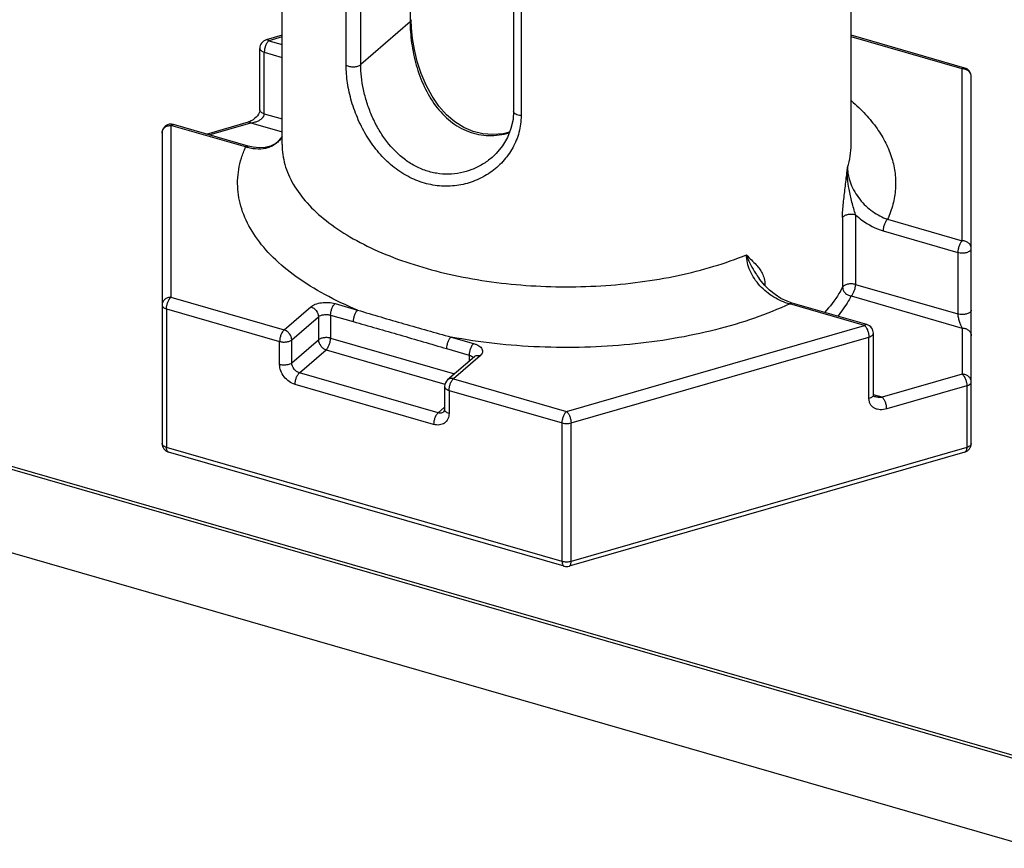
# Model space of a CAD drawing. Header units: millimetres. Extents: x 0 to 420, y 0 to 297.
# Tile 10 of 85: x 98 to 109, y 70 to 79. Entities that reach past the tile are written whole.
import ezdxf

# ---------------------------------------------------------------- set-up
doc = ezdxf.new("R2010")
doc.units = ezdxf.units.MM
doc.header["$LTSCALE"] = 23.1
doc.layers.add('0000242733_2_KÖRPERKANTE', color=7, linetype='CONTINUOUS')
doc.layers.add('0000434254_2_KÖRPERKANTE', color=7, linetype='CONTINUOUS')

msp = doc.modelspace()

# ---------------------------------------------------------------- linework, layer by layer
at = {"layer": '0000242733_2_KÖRPERKANTE', "color": 7, "linetype": 'Continuous'}
msp.add_line((61.6545, 84.4939), (147.8568, 59.6095), dxfattribs=at)
at = {"layer": '0000242733_2_KÖRPERKANTE', "color": 9, "linetype": 'Continuous'}
for p, q in [((61.599, 84.475), (147.8265, 59.5832)), ((147.0733, 58.8613), (60.7855, 83.7704))]:
    msp.add_line(p, q, dxfattribs=at)
at = {"layer": '0000434254_2_KÖRPERKANTE', "color": 7, "linetype": 'Continuous'}
for p, q in [((100.5371, 77.7667), (100.5371, 86.5136)), ((106.9371, 77.7667), (106.9371, 86.5136)), ((103.1406, 84.9836), (103.1406, 78.142)), ((100.5371, 78.9966), (100.3594, 78.9453)), ((108.2149, 78.6278), (106.9371, 78.9966)), ((100.2871, 78.1564), (100.2871, 78.8492)), ((108.2871, 74.4036), (108.2871, 78.5317)), ((100.1555, 77.75), (99.3149, 77.9927)), ((99.6871, 77.8852), (100.1594, 78.0216)), ((99.1871, 77.8966), (99.1871, 74.4036)), ((105.9025, 76.2606), (105.9025, 76.2605)), ((107.1149, 75.741), (106.2743, 75.9837)), ((107.1871, 74.9521), (107.1871, 75.6449)), ((102.6993, 75.3806), (102.3993, 75.1208)), ((102.3648, 75.0452), (102.3648, 74.7854)), ((103.7094, 73.023), (99.2594, 74.3076)), ((108.2149, 74.3076), (103.7649, 73.023))]:
    msp.add_line(p, q, dxfattribs=at)
at = {"layer": '0000434254_2_KÖRPERKANTE', "color": 9, "linetype": 'Continuous'}
for p, q in [((101.9767, 85.6933), (101.9767, 79.1474)), ((101.2579, 78.6604), (101.2579, 85.502)), ((101.422, 78.667), (101.422, 85.5086)), ((103.2246, 84.9342), (103.2246, 78.0926)), ((101.9767, 79.1474), (101.422, 78.667)), ((100.5371, 78.9791), (100.3871, 78.9358)), ((108.1871, 78.6183), (106.9371, 78.9791)), ((100.3871, 78.9358), (100.5371, 78.8925)), ((100.3371, 78.1131), (100.3371, 78.8059)), ((100.3371, 78.8059), (100.5371, 78.7482)), ((108.1871, 76.6842), (108.1871, 78.6183)), ((100.3371, 78.1131), (100.5371, 78.0554)), ((99.2871, 77.9832), (99.2871, 76.0491)), ((100.1277, 77.7406), (99.2871, 77.9832)), ((99.7174, 77.8765), (100.1871, 78.0121)), ((100.1871, 78.0121), (100.5371, 77.911)), ((106.9867, 76.9778), (106.9867, 76.1936)), ((106.8397, 76.9468), (106.8397, 76.1625)), ((107.3465, 76.9268), (108.1871, 76.6842)), ((107.2965, 76.7969), (108.1371, 76.5543)), ((108.1371, 76.5543), (108.1371, 75.8614)), ((105.9601, 76.1872), (105.967, 76.191)), ((105.967, 76.191), (105.967, 76.1804)), ((106.9867, 76.1936), (108.1371, 75.8614)), ((99.2871, 76.0491), (100.5595, 75.6818)), ((101.1327, 75.9782), (101.3871, 75.9048)), ((107.0871, 75.7315), (106.2465, 75.9742)), ((106.9367, 76.0636), (108.1871, 75.7027)), ((99.2371, 75.9192), (99.2371, 74.3603)), ((99.2371, 75.9192), (100.5095, 75.5519)), ((100.5595, 75.6818), (100.8595, 75.9416)), ((100.6461, 75.5702), (100.9461, 75.83)), ((100.9461, 75.83), (100.9461, 75.5702)), ((101.0827, 75.8483), (101.0827, 75.5885)), ((101.0827, 75.8483), (101.3371, 75.7748)), ((103.7371, 74.7645), (107.0871, 75.7315)), ((108.1871, 75.7027), (108.1871, 75.1831)), ((100.5095, 75.2921), (100.5095, 75.5519)), ((100.6461, 75.3104), (100.6461, 75.5702)), ((100.6461, 75.3104), (100.9461, 75.5702)), ((101.0827, 75.5885), (102.4752, 75.1865)), ((102.4371, 75.6016), (102.6916, 75.5282)), ((103.7871, 74.6346), (107.1371, 75.6016)), ((107.1371, 74.9088), (107.1371, 75.6016)), ((100.7327, 75.1988), (101.0327, 75.4586)), ((101.0327, 75.4586), (102.3691, 75.0728)), ((102.3871, 75.4717), (102.6416, 75.3983)), ((102.7648, 75.3916), (102.4648, 75.1318)), ((102.6416, 75.3983), (102.6416, 75.3306)), ((102.6846, 75.3733), (102.6871, 75.3697)), ((102.2916, 74.7488), (100.7327, 75.1988)), ((102.4648, 75.1318), (103.7371, 74.7645)), ((108.1871, 75.1831), (107.2871, 74.9233)), ((102.2416, 74.6189), (100.6827, 75.0689)), ((102.4148, 75.0019), (102.4148, 74.7421)), ((102.4148, 75.0019), (103.6871, 74.6346)), ((108.2371, 75.0532), (107.3371, 74.7934)), ((108.2371, 75.0532), (108.2371, 74.3603)), ((107.2871, 74.9233), (107.1871, 74.9521)), ((102.3648, 74.8122), (102.2916, 74.7488)), ((103.6871, 73.0757), (103.6871, 74.6346)), ((103.7871, 73.0757), (103.7871, 74.6346)), ((103.6871, 73.0757), (99.2371, 74.3603)), ((108.2371, 74.3603), (103.7871, 73.0757))]:
    msp.add_line(p, q, dxfattribs=at)
at = {"layer": '0000434254_2_KÖRPERKANTE', "color": 7, "linetype": 'Continuous'}
for points in [[(103.0954, 77.906), (103.0245, 77.8885), (102.908, 77.8789), (102.7945, 77.8881), (102.685, 77.9154), (102.5802, 77.9604), (102.4808, 78.0229), (102.3873, 78.1028), (102.3012, 78.1993), (102.2236, 78.3114), (102.1561, 78.4362), (102.1005, 78.5685), (102.0572, 78.7028), (102.0255, 78.8352), (102.0044, 78.962), (101.993, 79.0801), (101.9901, 79.1724)], [(100.2871, 78.1564), (100.2871, 78.1535), (100.2852, 78.1411), (100.2801, 78.1254), (100.2716, 78.1083), (100.2599, 78.091), (100.2455, 78.0744), (100.2289, 78.059), (100.2105, 78.0455), (100.1907, 78.034), (100.1695, 78.0248), (100.1594, 78.0216)], [(103.1406, 78.142), (103.1343, 78.05), (103.1114, 77.9464), (103.0718, 77.8463), (103.0158, 77.7521), (102.9448, 77.6666), (102.8986, 77.6229)], [(100.5371, 77.859), (100.5347, 77.854), (100.5009, 77.8112), (100.4578, 77.7765), (100.4058, 77.7508), (100.3459, 77.7352), (100.2804, 77.7307), (100.2118, 77.7371), (100.1555, 77.75)], [(106.2743, 75.9837), (106.2174, 76.0034), (106.1479, 76.0368), (106.0811, 76.0791), (106.0184, 76.1292), (105.9615, 76.1859), (105.9117, 76.2476), (105.9025, 76.2605)], [(107.204, 74.9298), (107.202, 74.9304), (107.1956, 74.9332), (107.1923, 74.9356), (107.1905, 74.9376), (107.1892, 74.94), (107.1879, 74.944), (107.1872, 74.9504), (107.1871, 74.9521)]]:
    msp.add_lwpolyline(points, dxfattribs=at)
for centre, start, end in [((100.3871, 78.8492), 106.1017, 180), ((108.1871, 78.5317), 0, 73.89794), ((99.2871, 77.8966), 73.9045, 180), ((107.0871, 75.6449), 359.99606, 73.89789), ((102.4648, 75.0452), 130.88618, 180), ((99.2871, 74.4036), 180, 253.90182), ((108.1871, 74.4036), 286.09818, 360), ((103.7371, 73.119), 253.89789, 286.10407)]:
    msp.add_arc(centre, 0.1, start, end, dxfattribs=at)
at = {"layer": '0000434254_2_KÖRPERKANTE', "color": 9, "linetype": 'Continuous'}
for centre, radius, start, end in [((108.1871, 78.5029), 0.1154, 84.43496, 90.00015), ((100.2932, 78.2462), 0.532, 251.87858, 254.50964)]:
    msp.add_arc(centre, radius, start, end, dxfattribs=at)
for points, knots in [([(101.9901, 79.1724), (101.9901, 79.1679), (101.9873, 79.1582), (101.9806, 79.1508), (101.9767, 79.1474)], [0, 0, 0, 0, 0.4607765, 1, 1, 1, 1]), ([(101.9767, 79.1474), (101.9767, 79.1088), (101.9799, 79.0293), (101.9977, 78.8657), (102.0413, 78.6582), (102.1283, 78.4184), (102.2542, 78.2009), (102.3955, 78.0507), (102.5276, 77.961), (102.634, 77.9108), (102.7464, 77.879), (102.8623, 77.8661), (102.9788, 77.872), (103.0551, 77.8877), (103.0925, 77.8983)], [0, 0, 0, 0, 0.0596315, 0.1226846, 0.2539675, 0.3860732, 0.5150662, 0.6396467, 0.7005741, 0.7607852, 0.8205731, 0.8802295, 0.9399935, 1, 1, 1, 1]), ([(100.2871, 78.8492), (100.2871, 78.8448), (100.29, 78.835), (100.3009, 78.8229), (100.3171, 78.8128), (100.33, 78.808), (100.3371, 78.8059)], [0, 0, 0, 0, 0.1906472, 0.4137497, 0.683954, 1, 1, 1, 1]), ([(100.3871, 78.9358), (100.3796, 78.9293), (100.3658, 78.9113), (100.3505, 78.8795), (100.3401, 78.8434), (100.3371, 78.8181), (100.3371, 78.8059)], [0, 0, 0, 0, 0.2112038, 0.4685652, 0.7427014, 1, 1, 1, 1]), ([(100.3871, 78.9358), (100.3848, 78.9378), (100.3803, 78.9413), (100.3731, 78.9449), (100.366, 78.9464), (100.3615, 78.9459), (100.3594, 78.9453)], [0, 0, 0, 0, 0.298632, 0.55952, 0.7888586, 1, 1, 1, 1]), ([(101.2579, 78.6604), (101.2634, 78.657), (101.2759, 78.6512), (101.3043, 78.6432), (101.343, 78.6404), (101.3809, 78.6461), (101.4069, 78.6564), (101.4176, 78.6632), (101.422, 78.667)], [0, 0, 0, 0, 0.1121167, 0.2384397, 0.5140005, 0.7816022, 0.8988673, 1, 1, 1, 1]), ([(103.2246, 78.0926), (103.2246, 78.0294), (103.2085, 77.9028), (103.1372, 77.7258), (103.0256, 77.5714), (102.8813, 77.446), (102.7121, 77.3549), (102.5255, 77.3026), (102.3298, 77.2928), (102.1336, 77.3271), (101.9455, 77.4047), (101.7727, 77.5217), (101.6206, 77.6719), (101.4924, 77.8485), (101.3902, 78.0436), (101.3155, 78.2491), (101.2694, 78.4557), (101.2579, 78.5936), (101.2579, 78.6604)], [0, 0, 0, 0, 0.0588456, 0.1172589, 0.1757535, 0.2345301, 0.2936439, 0.3531752, 0.4133339, 0.4744773, 0.5370252, 0.6013034, 0.6673923, 0.7350288, 0.8035335, 0.8717283, 0.9378998, 1, 1, 1, 1]), ([(102.8986, 77.6229), (102.8651, 77.5939), (102.793, 77.5415), (102.673, 77.4822), (102.544, 77.4443), (102.4093, 77.4298), (102.273, 77.4399), (102.1388, 77.4749), (102.0107, 77.534), (101.8506, 77.643), (101.7153, 77.79), (101.6084, 77.9593), (101.5414, 78.0967), (101.4888, 78.2396), (101.4508, 78.3843), (101.4276, 78.5269), (101.422, 78.6212), (101.422, 78.667)], [0, 0, 0, 0, 0.0582986, 0.116798, 0.1755291, 0.2346068, 0.294242, 0.354715, 0.4163119, 0.4792442, 0.6089338, 0.6756129, 0.7428389, 0.8099102, 0.8758928, 0.939652, 1, 1, 1, 1]), ([(108.1871, 78.6183), (108.1894, 78.6203), (108.194, 78.6237), (108.2012, 78.6273), (108.2083, 78.6288), (108.2128, 78.6284), (108.2149, 78.6278)], [0, 0, 0, 0, 0.2986952, 0.5595125, 0.7888426, 1, 1, 1, 1]), ([(108.2871, 78.5317), (108.2871, 78.5422), (108.2824, 78.5639), (108.2627, 78.5913), (108.2334, 78.6106), (108.2102, 78.6166), (108.1983, 78.6178)], [0, 0, 0, 0, 0.2343039, 0.4776143, 0.7337683, 1, 1, 1, 1]), ([(106.9406, 78.2594), (106.9962, 78.2113), (107.0989, 78.1128), (107.2296, 77.9527), (107.3301, 77.7866), (107.3993, 77.616), (107.4362, 77.4423), (107.4402, 77.2674), (107.4113, 77.0933), (107.3712, 76.9815), (107.3465, 76.9268)], [0, 0, 0, 0, 0.1466616, 0.2834784, 0.4116203, 0.5328381, 0.6494529, 0.7642302, 0.8801334, 1, 1, 1, 1]), ([(100.1871, 78.0121), (100.1954, 78.0129), (100.2118, 78.0152), (100.2402, 78.0221), (100.2714, 78.0339), (100.2983, 78.05), (100.3165, 78.0665), (100.3276, 78.0806), (100.3352, 78.0963), (100.3371, 78.1076), (100.3371, 78.1131)], [0, 0, 0, 0, 0.1274886, 0.2558001, 0.4486734, 0.6401408, 0.7343022, 0.8262399, 0.9149511, 1, 1, 1, 1]), ([(100.3371, 78.1131), (100.33, 78.1152), (100.3171, 78.12), (100.3009, 78.13), (100.29, 78.1422), (100.2871, 78.152), (100.2871, 78.1564)], [0, 0, 0, 0, 0.316046, 0.5862503, 0.8093528, 1, 1, 1, 1]), ([(103.2246, 78.0926), (103.2134, 78.0935), (103.1927, 78.097), (103.169, 78.1061), (103.1544, 78.1161), (103.1467, 78.1241), (103.1418, 78.1328), (103.1406, 78.139), (103.1406, 78.142)], [0, 0, 0, 0, 0.3205336, 0.5996839, 0.7185324, 0.8229112, 0.9150704, 1, 1, 1, 1]), ([(99.1871, 77.8966), (99.1871, 77.9079), (99.1926, 77.9314), (99.2154, 77.9601), (99.2485, 77.9789), (99.2742, 77.9832), (99.2871, 77.9832)], [0, 0, 0, 0, 0.2330927, 0.4764284, 0.7335677, 1, 1, 1, 1]), ([(99.2871, 77.9832), (99.2894, 77.9852), (99.294, 77.9886), (99.3012, 77.9922), (99.3083, 77.9938), (99.3128, 77.9933), (99.3149, 77.9927)], [0, 0, 0, 0, 0.2986185, 0.5595104, 0.7888598, 1, 1, 1, 1]), ([(100.1594, 78.0216), (100.1615, 78.0221), (100.166, 78.0226), (100.1731, 78.0211), (100.1803, 78.0175), (100.1848, 78.0141), (100.1871, 78.0121)], [0, 0, 0, 0, 0.2111531, 0.4404947, 0.7013211, 1, 1, 1, 1]), ([(100.5376, 77.8576), (100.5288, 77.8423), (100.5087, 77.8137), (100.4708, 77.7776), (100.4267, 77.7495), (100.3603, 77.7227), (100.2656, 77.7108), (100.1894, 77.7229), (100.1511, 77.7335)], [0, 0, 0, 0, 0.1205603, 0.2387311, 0.3567623, 0.4766811, 0.7275227, 1, 1, 1, 1]), ([(101.3871, 75.9048), (101.2607, 75.9567), (101.0227, 76.068), (100.7019, 76.2655), (100.4374, 76.4839), (100.2342, 76.7197), (100.1179, 76.9321), (100.0627, 77.1043), (100.0397, 77.2324), (100.0346, 77.3611), (100.0473, 77.4896), (100.0778, 77.6172), (100.1093, 77.6998), (100.1277, 77.7406)], [0, 0, 0, 0, 0.164326, 0.3150026, 0.4516185, 0.574861, 0.686849, 0.7398488, 0.791587, 0.8427549, 0.8940762, 0.9462728, 1, 1, 1, 1]), ([(100.1277, 77.7406), (100.13, 77.7425), (100.1346, 77.746), (100.1418, 77.7496), (100.1489, 77.7511), (100.1534, 77.7506), (100.1555, 77.75)], [0, 0, 0, 0, 0.2985753, 0.5595211, 0.7888785, 1, 1, 1, 1]), ([(100.5371, 77.7667), (100.5371, 77.7291), (100.5425, 77.6531), (100.5667, 77.5402), (100.6067, 77.4285), (100.6826, 77.2787), (100.8192, 77.097), (101.036, 76.8991), (101.305, 76.7188), (101.6212, 76.5594), (101.9785, 76.4237), (102.3701, 76.3142), (102.7885, 76.2331), (103.2254, 76.182), (103.6724, 76.1618), (104.1207, 76.1729), (104.5614, 76.2153), (104.986, 76.2879), (105.3861, 76.3894), (105.6398, 76.4779), (105.7603, 76.5271)], [0, 0, 0, 0, 0.0190144, 0.0383084, 0.0581435, 0.0787506, 0.1229477, 0.1720123, 0.2263748, 0.2859896, 0.3504571, 0.4191164, 0.4911166, 0.5654719, 0.6411089, 0.7169086, 0.7917462, 0.8645309, 0.9342462, 1, 1, 1, 1]), ([(106.8958, 77.5104), (106.9093, 77.5521), (106.9301, 77.6368), (106.9371, 77.7237), (106.9371, 77.7667)], [0, 0, 0, 0, 0.5046895, 1, 1, 1, 1]), ([(106.8696, 77.279), (106.8768, 77.3368), (106.8863, 77.4138), (106.894, 77.4911), (106.8958, 77.5104)], [0, 0, 0, 0, 0.7493699, 1, 1, 1, 1]), ([(106.9136, 77.2648), (106.9063, 77.3056), (106.8953, 77.3872), (106.8939, 77.4697), (106.8958, 77.5104)], [0, 0, 0, 0, 0.5034085, 1, 1, 1, 1]), ([(106.8958, 77.5104), (106.8958, 77.4479), (106.9177, 77.3514), (106.975, 77.2345), (107.0325, 77.1505), (107.1008, 77.0756), (107.2006, 76.9924), (107.287, 76.9463), (107.3465, 76.9268)], [0, 0, 0, 0, 0.2408156, 0.369733, 0.5005614, 0.6308999, 0.7587207, 1, 1, 1, 1]), ([(106.8397, 76.9468), (106.8397, 76.9731), (106.8421, 77.0274), (106.8519, 77.1383), (106.8626, 77.2226), (106.8696, 77.279)], [0, 0, 0, 0, 0.236406, 0.4885387, 1, 1, 1, 1]), ([(106.9867, 76.9778), (106.9793, 77.0009), (106.9654, 77.048), (106.9392, 77.1432), (106.9223, 77.2159), (106.9136, 77.2648)], [0, 0, 0, 0, 0.2457433, 0.4967682, 1, 1, 1, 1]), ([(106.8397, 76.9468), (106.8441, 76.9555), (106.8574, 76.9663), (106.8782, 76.9756), (106.9056, 76.9832), (106.9426, 76.9861), (106.9725, 76.9819), (106.9867, 76.9778)], [0, 0, 0, 0, 0.1848357, 0.3025352, 0.4341191, 0.7201032, 1, 1, 1, 1]), ([(106.9867, 76.9778), (107.0094, 76.9565), (107.1015, 76.8791), (107.211, 76.8216), (107.2965, 76.7969)], [0, 0, 0, 0, 0.259467, 1, 1, 1, 1]), ([(107.3465, 76.9268), (107.339, 76.9203), (107.3252, 76.9023), (107.3099, 76.8705), (107.2995, 76.8344), (107.2965, 76.8091), (107.2965, 76.7969)], [0, 0, 0, 0, 0.2111363, 0.4683816, 0.7425409, 1, 1, 1, 1]), ([(108.1871, 76.6842), (108.1796, 76.6776), (108.1658, 76.6597), (108.1505, 76.6278), (108.1401, 76.5917), (108.1371, 76.5665), (108.1371, 76.5543)], [0, 0, 0, 0, 0.2112132, 0.4685693, 0.7427058, 1, 1, 1, 1]), ([(108.2871, 76.5976), (108.2871, 76.6089), (108.2816, 76.6323), (108.2589, 76.6611), (108.2258, 76.6799), (108.2001, 76.6842), (108.1871, 76.6842)], [0, 0, 0, 0, 0.2330927, 0.4764284, 0.7335677, 1, 1, 1, 1]), ([(106.2465, 75.9742), (106.1837, 75.9901), (106.0603, 76.0439), (105.9302, 76.1509), (105.8468, 76.2571), (105.7987, 76.3439), (105.7679, 76.4345), (105.7603, 76.4968), (105.7603, 76.5271)], [0, 0, 0, 0, 0.2479237, 0.5064743, 0.6358214, 0.7623671, 0.8842088, 1, 1, 1, 1]), ([(105.7603, 76.5271), (105.7776, 76.5069), (105.8143, 76.4691), (105.852, 76.4322), (105.8696, 76.413)], [0, 0, 0, 0, 0.5046235, 1, 1, 1, 1]), ([(105.7603, 76.5271), (105.7697, 76.4952), (105.7949, 76.4312), (105.8291, 76.3717), (105.8479, 76.342)], [0, 0, 0, 0, 0.4853111, 1, 1, 1, 1]), ([(108.1371, 76.5543), (108.145, 76.552), (108.1616, 76.5487), (108.1871, 76.547), (108.2086, 76.5484), (108.2253, 76.5512), (108.2404, 76.5549), (108.2572, 76.5611), (108.2734, 76.5712), (108.2843, 76.5834), (108.2871, 76.5931), (108.2871, 76.5976)], [0, 0, 0, 0, 0.1437524, 0.2951209, 0.4465026, 0.5198265, 0.5903434, 0.7198053, 0.8305076, 0.9218959, 1, 1, 1, 1]), ([(105.8696, 76.413), (105.8825, 76.399), (105.9076, 76.3695), (105.9393, 76.3188), (105.9617, 76.2586), (105.967, 76.2142), (105.967, 76.191)], [0, 0, 0, 0, 0.2300116, 0.4666435, 0.7194238, 1, 1, 1, 1]), ([(105.8479, 76.342), (105.8523, 76.3352), (105.87, 76.3077), (105.8885, 76.2809), (105.9025, 76.2606)], [0, 0, 0, 0, 0.2470204, 1, 1, 1, 1]), ([(106.9867, 76.1936), (106.9725, 76.1977), (106.9426, 76.2018), (106.9056, 76.1989), (106.8782, 76.1913), (106.8574, 76.182), (106.8441, 76.1712), (106.8397, 76.1625)], [0, 0, 0, 0, 0.2798968, 0.5658809, 0.6974647, 0.8151643, 1, 1, 1, 1]), ([(106.9367, 76.0637), (106.9443, 76.0702), (106.958, 76.0881), (106.9733, 76.12), (106.9837, 76.1561), (106.9867, 76.1813), (106.9867, 76.1936)], [0, 0, 0, 0, 0.2111493, 0.4684358, 0.7426147, 1, 1, 1, 1]), ([(106.8397, 76.1625), (106.8272, 76.1378), (106.7706, 76.0361), (106.6983, 75.9436), (106.6379, 75.8788)], [0, 0, 0, 0, 0.2382073, 1, 1, 1, 1]), ([(106.8397, 76.1625), (106.8397, 76.1509), (106.8453, 76.1267), (106.867, 76.0958), (106.8986, 76.073), (106.9239, 76.0653), (106.9367, 76.0637)], [0, 0, 0, 0, 0.2328327, 0.4816261, 0.7409284, 1, 1, 1, 1]), ([(99.2871, 76.0491), (99.2742, 76.0491), (99.2485, 76.0448), (99.2154, 76.026), (99.1926, 75.9973), (99.1871, 75.9738), (99.1871, 75.9625)], [0, 0, 0, 0, 0.2663334, 0.5233988, 0.7667756, 1, 1, 1, 1]), ([(99.1871, 75.9625), (99.1871, 75.958), (99.19, 75.9483), (99.2009, 75.9361), (99.2171, 75.926), (99.23, 75.9212), (99.2371, 75.9192)], [0, 0, 0, 0, 0.1906611, 0.4137541, 0.6839616, 1, 1, 1, 1]), ([(99.2371, 75.9192), (99.2371, 75.9314), (99.2401, 75.9566), (99.2505, 75.9927), (99.2658, 76.0246), (99.2796, 76.0425), (99.2871, 76.0491)], [0, 0, 0, 0, 0.2574459, 0.5316179, 0.7888755, 1, 1, 1, 1]), ([(100.8595, 75.9416), (100.8665, 75.9477), (100.883, 75.9589), (100.923, 75.9772), (100.9826, 75.9909), (101.0579, 75.9932), (101.1087, 75.9851), (101.1327, 75.9782)], [0, 0, 0, 0, 0.0979154, 0.2090233, 0.4624939, 0.7364512, 1, 1, 1, 1]), ([(101.0827, 75.8483), (101.0827, 75.8605), (101.0856, 75.8857), (101.0961, 75.9218), (101.1114, 75.9537), (101.1251, 75.9716), (101.1327, 75.9782)], [0, 0, 0, 0, 0.2574459, 0.5316179, 0.7888755, 1, 1, 1, 1]), ([(106.2465, 75.9742), (106.1167, 75.9143), (105.8417, 75.805), (105.4044, 75.6756), (104.9358, 75.5773), (104.4446, 75.5119), (103.9402, 75.4806), (103.4319, 75.4842), (102.9294, 75.5223), (102.5991, 75.5712), (102.4371, 75.6016)], [0, 0, 0, 0, 0.1104757, 0.2282726, 0.3520272, 0.4801373, 0.6108442, 0.7422994, 0.8726286, 1, 1, 1, 1]), ([(106.2465, 75.9742), (106.2488, 75.9762), (106.2534, 75.9796), (106.2606, 75.9832), (106.2677, 75.9847), (106.2722, 75.9843), (106.2743, 75.9837)], [0, 0, 0, 0, 0.2985729, 0.5595193, 0.7888787, 1, 1, 1, 1]), ([(106.9367, 76.0636), (106.9268, 76.044), (106.8832, 75.964), (106.8299, 75.8893), (106.7858, 75.8361)], [0, 0, 0, 0, 0.2410498, 1, 1, 1, 1]), ([(100.8595, 75.9416), (100.8713, 75.9382), (100.8944, 75.9265), (100.9304, 75.892), (100.9461, 75.8544), (100.9461, 75.83)], [0, 0, 0, 0, 0.247699, 0.5089197, 1, 1, 1, 1]), ([(100.9461, 75.83), (100.9536, 75.8365), (100.9735, 75.8468), (101.0076, 75.8546), (101.0453, 75.8558), (101.0707, 75.8518), (101.0827, 75.8483)], [0, 0, 0, 0, 0.2084267, 0.4620842, 0.7362415, 1, 1, 1, 1]), ([(101.3871, 75.9048), (101.3796, 75.8982), (101.3658, 75.8803), (101.3505, 75.8484), (101.3401, 75.8123), (101.3371, 75.7871), (101.3371, 75.7748)], [0, 0, 0, 0, 0.2111363, 0.4683816, 0.7425409, 1, 1, 1, 1]), ([(101.3871, 75.9048), (101.4734, 75.8783), (101.6469, 75.8267), (101.9085, 75.7508), (102.1719, 75.6751), (102.3484, 75.6257), (102.4371, 75.6016)], [0, 0, 0, 0, 0.2477156, 0.4968707, 0.7477514, 1, 1, 1, 1]), ([(108.2871, 75.9048), (108.2871, 75.9003), (108.2843, 75.8905), (108.2734, 75.8784), (108.2572, 75.8683), (108.2404, 75.8621), (108.2253, 75.8584), (108.2086, 75.8556), (108.1871, 75.8542), (108.1616, 75.8558), (108.145, 75.8592), (108.1371, 75.8614)], [0, 0, 0, 0, 0.0781041, 0.1694924, 0.2801947, 0.4096566, 0.4801735, 0.5534974, 0.7048791, 0.8562476, 1, 1, 1, 1]), ([(108.1371, 75.8614), (108.1371, 75.8536), (108.1383, 75.8374), (108.1437, 75.806), (108.1539, 75.7699), (108.1691, 75.7329), (108.181, 75.7116), (108.1871, 75.7027)], [0, 0, 0, 0, 0.1396309, 0.2881694, 0.5682669, 0.8064688, 1, 1, 1, 1]), ([(101.3371, 75.7748), (101.4245, 75.7496), (101.5997, 75.7002), (101.8624, 75.6254), (102.1247, 75.5486), (102.2995, 75.497), (102.3871, 75.4717)], [0, 0, 0, 0, 0.2497431, 0.4995415, 0.7497432, 1, 1, 1, 1]), ([(107.1149, 75.741), (107.1128, 75.7416), (107.1083, 75.7421), (107.1012, 75.7406), (107.094, 75.737), (107.0894, 75.7335), (107.0871, 75.7315)], [0, 0, 0, 0, 0.2111546, 0.4404819, 0.7013031, 1, 1, 1, 1]), ([(100.5595, 75.6818), (100.5519, 75.6752), (100.5382, 75.6573), (100.5229, 75.6254), (100.5124, 75.5893), (100.5095, 75.5641), (100.5095, 75.5519)], [0, 0, 0, 0, 0.2111194, 0.4683783, 0.7425521, 1, 1, 1, 1]), ([(100.6461, 75.5702), (100.6461, 75.5946), (100.6304, 75.6322), (100.5944, 75.6667), (100.5713, 75.6784), (100.5595, 75.6818)], [0, 0, 0, 0, 0.4910803, 0.752301, 1, 1, 1, 1]), ([(107.0871, 75.7315), (107.0947, 75.725), (107.1085, 75.7071), (107.1238, 75.6752), (107.1342, 75.6391), (107.1371, 75.6139), (107.1371, 75.6016)], [0, 0, 0, 0, 0.211035, 0.468231, 0.7424492, 1, 1, 1, 1]), ([(107.1371, 75.6016), (107.1442, 75.6037), (107.1572, 75.6085), (107.1734, 75.6186), (107.1843, 75.6307), (107.1871, 75.6405), (107.1871, 75.6449)], [0, 0, 0, 0, 0.3160375, 0.5862422, 0.809351, 1, 1, 1, 1]), ([(108.1871, 75.7027), (108.2001, 75.7027), (108.2257, 75.6984), (108.2589, 75.6796), (108.2816, 75.6509), (108.2871, 75.6274), (108.2871, 75.6161)], [0, 0, 0, 0, 0.2663351, 0.5233998, 0.7667762, 1, 1, 1, 1]), ([(100.5095, 75.5519), (100.5215, 75.5484), (100.5469, 75.5444), (100.5846, 75.5455), (100.6187, 75.5534), (100.6386, 75.5637), (100.6461, 75.5702)], [0, 0, 0, 0, 0.2637606, 0.5379195, 0.7915783, 1, 1, 1, 1]), ([(101.0827, 75.5885), (101.0707, 75.5919), (101.0453, 75.596), (101.0076, 75.5948), (100.9735, 75.587), (100.9536, 75.5766), (100.9461, 75.5702)], [0, 0, 0, 0, 0.2637606, 0.5379195, 0.7915783, 1, 1, 1, 1]), ([(100.9461, 75.5702), (100.9461, 75.5458), (100.9618, 75.5081), (100.9978, 75.4737), (101.0209, 75.462), (101.0327, 75.4586)], [0, 0, 0, 0, 0.4910803, 0.752301, 1, 1, 1, 1]), ([(101.0327, 75.4586), (101.0403, 75.4651), (101.054, 75.4831), (101.0693, 75.5149), (101.0798, 75.551), (101.0827, 75.5763), (101.0827, 75.5885)], [0, 0, 0, 0, 0.2111194, 0.4683783, 0.7425521, 1, 1, 1, 1]), ([(102.4371, 75.6016), (102.4296, 75.5951), (102.4158, 75.5772), (102.4005, 75.5453), (102.3901, 75.5092), (102.3871, 75.484), (102.3871, 75.4717)], [0, 0, 0, 0, 0.2111363, 0.4683816, 0.7425409, 1, 1, 1, 1]), ([(102.6916, 75.5282), (102.684, 75.5216), (102.6702, 75.5037), (102.6549, 75.4718), (102.6445, 75.4357), (102.6416, 75.4105), (102.6416, 75.3983)], [0, 0, 0, 0, 0.2111245, 0.4683821, 0.7425541, 1, 1, 1, 1]), ([(102.6916, 75.5282), (102.7024, 75.5251), (102.7227, 75.5179), (102.7496, 75.5039), (102.7708, 75.4874), (102.7854, 75.4689), (102.7925, 75.4486), (102.791, 75.4277), (102.7813, 75.4079), (102.7708, 75.3969), (102.7648, 75.3916)], [0, 0, 0, 0, 0.1701724, 0.3228973, 0.4564449, 0.5718826, 0.6742744, 0.7729769, 0.8788695, 1, 1, 1, 1]), ([(100.6461, 75.3104), (100.6386, 75.3039), (100.6187, 75.2936), (100.5846, 75.2857), (100.5469, 75.2846), (100.5215, 75.2886), (100.5095, 75.2921)], [0, 0, 0, 0, 0.2084267, 0.4620842, 0.7362415, 1, 1, 1, 1]), ([(100.7327, 75.1988), (100.7209, 75.2022), (100.6978, 75.2139), (100.6618, 75.2483), (100.6461, 75.286), (100.6461, 75.3104)], [0, 0, 0, 0, 0.2476991, 0.5089197, 1, 1, 1, 1]), ([(102.6416, 75.3983), (102.6505, 75.3957), (102.6663, 75.3896), (102.68, 75.3791), (102.6846, 75.3733)], [0, 0, 0, 0, 0.5541596, 1, 1, 1, 1]), ([(102.6993, 75.3806), (102.7034, 75.3841), (102.7127, 75.3901), (102.7349, 75.3967), (102.7532, 75.3949), (102.7648, 75.3916)], [0, 0, 0, 0, 0.2340351, 0.4759038, 1, 1, 1, 1]), ([(100.6827, 75.0689), (100.6591, 75.0757), (100.613, 75.0989), (100.5575, 75.1524), (100.5197, 75.2187), (100.5095, 75.2683), (100.5095, 75.2921)], [0, 0, 0, 0, 0.2460833, 0.5056166, 0.762006, 1, 1, 1, 1]), ([(100.6827, 75.0689), (100.6827, 75.0811), (100.6856, 75.1063), (100.6961, 75.1424), (100.7114, 75.1743), (100.7251, 75.1922), (100.7327, 75.1988)], [0, 0, 0, 0, 0.2574459, 0.5316179, 0.7888755, 1, 1, 1, 1]), ([(102.4648, 75.1318), (102.4532, 75.1351), (102.4349, 75.1369), (102.4127, 75.1303), (102.4034, 75.1243), (102.3993, 75.1208)], [0, 0, 0, 0, 0.5240958, 0.7659662, 1, 1, 1, 1]), ([(102.4148, 75.0019), (102.4148, 75.0141), (102.4177, 75.0393), (102.4281, 75.0754), (102.4434, 75.1073), (102.4572, 75.1252), (102.4648, 75.1318)], [0, 0, 0, 0, 0.2574401, 0.531614, 0.7888738, 1, 1, 1, 1]), ([(108.2871, 75.0965), (108.2871, 75.1078), (108.2816, 75.1313), (108.2589, 75.16), (108.2257, 75.1788), (108.2001, 75.1831), (108.1871, 75.1831)], [0, 0, 0, 0, 0.2332244, 0.4766012, 0.7336666, 1, 1, 1, 1]), ([(108.1871, 75.1831), (108.1947, 75.1765), (108.2085, 75.1586), (108.2238, 75.1267), (108.2342, 75.0906), (108.2371, 75.0654), (108.2371, 75.0532)], [0, 0, 0, 0, 0.2111245, 0.4683821, 0.7425541, 1, 1, 1, 1]), ([(108.2371, 75.0532), (108.2442, 75.0552), (108.2572, 75.06), (108.2734, 75.0701), (108.2843, 75.0822), (108.2871, 75.092), (108.2871, 75.0965)], [0, 0, 0, 0, 0.3160384, 0.5862459, 0.8093389, 1, 1, 1, 1]), ([(102.3648, 75.0452), (102.3648, 75.0407), (102.3676, 75.031), (102.3785, 75.0188), (102.3947, 75.0087), (102.4077, 75.0039), (102.4148, 75.0019)], [0, 0, 0, 0, 0.1906506, 0.4137527, 0.6839542, 1, 1, 1, 1]), ([(107.1871, 74.9521), (107.1871, 74.9477), (107.1843, 74.9379), (107.1734, 74.9257), (107.1572, 74.9157), (107.1442, 74.9109), (107.1371, 74.9088)], [0, 0, 0, 0, 0.1906472, 0.4137497, 0.683954, 1, 1, 1, 1]), ([(107.3371, 74.7934), (107.3139, 74.7866), (107.2778, 74.7814), (107.2316, 74.7877), (107.2005, 74.7991), (107.1737, 74.8175), (107.1529, 74.8428), (107.1398, 74.8741), (107.1371, 74.897), (107.1371, 74.9088)], [0, 0, 0, 0, 0.2677886, 0.3929455, 0.5130503, 0.6301942, 0.7477585, 0.8698592, 1, 1, 1, 1]), ([(107.2871, 74.9233), (107.2731, 74.9219), (107.245, 74.9214), (107.2172, 74.926), (107.204, 74.9298)], [0, 0, 0, 0, 0.5064994, 1, 1, 1, 1]), ([(107.3371, 74.7934), (107.3371, 74.8056), (107.3342, 74.8308), (107.3238, 74.8669), (107.3085, 74.8988), (107.2947, 74.9167), (107.2871, 74.9233)], [0, 0, 0, 0, 0.2574459, 0.5316179, 0.7888755, 1, 1, 1, 1]), ([(102.2916, 74.7488), (102.284, 74.7422), (102.2702, 74.7243), (102.2549, 74.6924), (102.2445, 74.6563), (102.2416, 74.6311), (102.2416, 74.6189)], [0, 0, 0, 0, 0.2111245, 0.4683821, 0.7425541, 1, 1, 1, 1]), ([(102.357, 74.7598), (102.353, 74.7563), (102.3436, 74.7503), (102.3214, 74.7437), (102.3031, 74.7454), (102.2916, 74.7488)], [0, 0, 0, 0, 0.2340351, 0.4759038, 1, 1, 1, 1]), ([(102.4148, 74.7421), (102.4077, 74.7441), (102.3947, 74.7489), (102.3785, 74.759), (102.3676, 74.7712), (102.3648, 74.7809), (102.3648, 74.7854)], [0, 0, 0, 0, 0.3160458, 0.5862473, 0.8093494, 1, 1, 1, 1]), ([(103.6871, 74.6346), (103.6871, 74.6468), (103.6901, 74.672), (103.7005, 74.7081), (103.7158, 74.74), (103.7296, 74.7579), (103.7371, 74.7645)], [0, 0, 0, 0, 0.2574459, 0.5316179, 0.7888756, 1, 1, 1, 1]), ([(103.7371, 74.7645), (103.7447, 74.7579), (103.7585, 74.74), (103.7738, 74.7081), (103.7842, 74.672), (103.7871, 74.6468), (103.7871, 74.6346)], [0, 0, 0, 0, 0.2111235, 0.4683814, 0.7425537, 1, 1, 1, 1]), ([(102.4148, 74.7421), (102.4148, 74.7208), (102.4087, 74.6887), (102.3867, 74.6536), (102.3647, 74.6331), (102.3379, 74.619), (102.2963, 74.609), (102.2629, 74.6127), (102.2416, 74.6189)], [0, 0, 0, 0, 0.2550625, 0.3747342, 0.4922278, 0.6109872, 0.7341661, 1, 1, 1, 1]), ([(103.6871, 74.6346), (103.7033, 74.6299), (103.7371, 74.6258), (103.771, 74.6299), (103.7871, 74.6346)], [0, 0, 0, 0, 0.4999958, 1, 1, 1, 1]), ([(99.2371, 74.3603), (99.23, 74.3624), (99.2171, 74.3672), (99.2009, 74.3773), (99.19, 74.3894), (99.1871, 74.3992), (99.1871, 74.4036)], [0, 0, 0, 0, 0.3160451, 0.5862499, 0.8093407, 1, 1, 1, 1]), ([(99.2594, 74.3076), (99.2559, 74.3086), (99.2488, 74.3133), (99.242, 74.3254), (99.2379, 74.3416), (99.2371, 74.3537), (99.2371, 74.3603)], [0, 0, 0, 0, 0.1806891, 0.399543, 0.6729766, 1, 1, 1, 1]), ([(108.2371, 74.3603), (108.2371, 74.3537), (108.2364, 74.3416), (108.2323, 74.3254), (108.2255, 74.3133), (108.2184, 74.3086), (108.2149, 74.3076)], [0, 0, 0, 0, 0.3270234, 0.600457, 0.8193109, 1, 1, 1, 1]), ([(108.2871, 74.4036), (108.2871, 74.3992), (108.2843, 74.3894), (108.2734, 74.3773), (108.2572, 74.3672), (108.2442, 74.3624), (108.2371, 74.3603)], [0, 0, 0, 0, 0.1906593, 0.4137501, 0.6839549, 1, 1, 1, 1]), ([(103.6871, 73.0757), (103.6871, 73.0691), (103.6879, 73.057), (103.692, 73.0408), (103.6988, 73.0287), (103.7059, 73.024), (103.7094, 73.023)], [0, 0, 0, 0, 0.3270251, 0.6004582, 0.8193114, 1, 1, 1, 1]), ([(103.7871, 73.0757), (103.771, 73.0711), (103.7371, 73.067), (103.7033, 73.0711), (103.6871, 73.0757)], [0, 0, 0, 0, 0.5000042, 1, 1, 1, 1]), ([(103.7649, 73.023), (103.7684, 73.024), (103.7755, 73.0287), (103.7823, 73.0408), (103.7864, 73.057), (103.7871, 73.0691), (103.7871, 73.0757)], [0, 0, 0, 0, 0.1806902, 0.3995479, 0.6729811, 1, 1, 1, 1])]:
    msp.add_open_spline(points, degree=3, knots=knots, dxfattribs=at)
at = {"layer": '0000434254_2_KÖRPERKANTE', "color": 7, "linetype": 'Continuous'}
msp.add_open_spline([(102.357, 74.7598), (102.359, 74.7615), (102.3618, 74.7662), (102.3642, 74.775), (102.3648, 74.7815), (102.3648, 74.7854)], degree=3, knots=[0, 0, 0, 0, 0.2890594, 0.5753424, 1, 1, 1, 1], dxfattribs=at)

doc.saveas('drawing.dxf')
